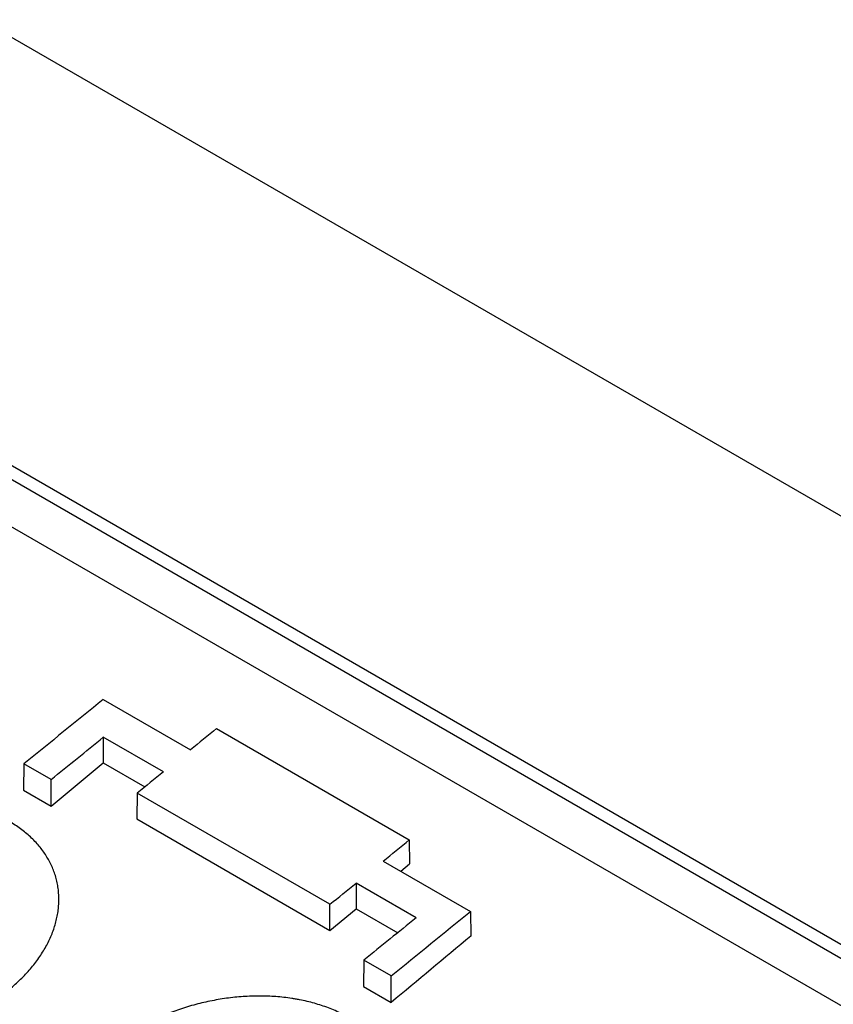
# Model space of a CAD drawing. Header units: millimetres. Extents: x -0.57 to 0.95, y -0.4 to 0.71.
# Tile 147 of 256: x 0.5603 to 0.5857, y -0.187 to -0.1563. Entities that reach past the tile are written whole.
import ezdxf

# ---------------------------------------------------------------- set-up
doc = ezdxf.new("R2010")
doc.units = ezdxf.units.MM
doc.layers.add('FORMAT', color=7, linetype='Continuous')

msp = doc.modelspace()

# ---------------------------------------------------------------- linework, layer by layer
at = {"layer": 'FORMAT', "color": 7, "linetype": 'Continuous', "lineweight": 25}
for p, q in [((0.510097, -0.128), (0.663224, -0.216399)), ((0.647351, -0.220599), (0.507235, -0.139711)), ((0.50707, -0.140045), (0.647186, -0.220933)), ((0.647186, -0.222412), (0.50707, -0.141525)), ((0.562917, -0.177493), (0.565639, -0.179065)), ((0.566451, -0.178403), (0.572462, -0.181873)), ((0.564791, -0.179754), (0.562917, -0.178672)), ((0.562917, -0.178672), (0.562917, -0.179469)), ((0.560441, -0.179501), (0.560429, -0.180326)), ((0.56129, -0.179991), (0.560441, -0.179501)), ((0.56129, -0.180823), (0.562917, -0.179469)), ((0.562917, -0.179469), (0.564216, -0.18022)), ((0.56129, -0.180823), (0.56129, -0.179991)), ((0.560429, -0.180326), (0.56129, -0.180823)), ((0.563977, -0.180414), (0.563965, -0.181221)), ((0.569988, -0.183883), (0.563977, -0.180414)), ((0.563965, -0.181221), (0.569988, -0.184698)), ((0.572462, -0.181873), (0.572473, -0.182625)), ((0.571649, -0.182534), (0.574372, -0.184106)), ((0.572201, -0.182853), (0.572473, -0.182625)), ((0.572675, -0.184305), (0.570801, -0.183224)), ((0.570801, -0.183224), (0.570801, -0.184021)), ((0.569988, -0.184698), (0.569988, -0.183883)), ((0.569988, -0.184698), (0.570801, -0.184021)), ((0.570801, -0.184021), (0.5721, -0.184771)), ((0.574372, -0.184106), (0.574383, -0.184875)), ((0.571048, -0.185624), (0.571035, -0.186449)), ((0.571896, -0.186114), (0.571048, -0.185624)), ((0.571896, -0.186946), (0.571896, -0.186114)), ((0.571035, -0.186449), (0.571896, -0.186946))]:
    msp.add_line(p, q, dxfattribs=at)
for points in [[(0.5629165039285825, -0.177493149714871), (0.5620916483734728, -0.1781639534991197), (0.5612664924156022, -0.1788332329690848), (0.5604410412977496, -0.1795009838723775)], [(0.5664514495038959, -0.1784033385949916), (0.5661806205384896, -0.1786239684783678), (0.5659097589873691, -0.1788444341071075), (0.5656388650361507, -0.1790647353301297)], [(0.5612895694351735, -0.1799908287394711), (0.561832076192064, -0.1795519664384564), (0.5623744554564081, -0.1791124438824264), (0.5629167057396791, -0.1786722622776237)], [(0.5647905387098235, -0.1797540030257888), (0.5645194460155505, -0.179974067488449), (0.5642483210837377, -0.1801939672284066), (0.5639771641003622, -0.1804137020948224)], [(0.5716492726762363, -0.1825344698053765), (0.5719201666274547, -0.1823141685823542), (0.5721910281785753, -0.1820937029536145), (0.5724618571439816, -0.1818730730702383)], [(0.569987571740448, -0.1838834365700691), (0.5702587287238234, -0.1836637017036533), (0.5705298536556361, -0.1834438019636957), (0.5708009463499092, -0.1832237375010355)], [(0.5718961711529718, -0.1861138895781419), (0.5727216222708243, -0.1854461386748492), (0.5735467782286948, -0.184776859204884), (0.5743716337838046, -0.1841060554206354)], [(0.5726747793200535, -0.1843054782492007), (0.5721325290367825, -0.1847456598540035), (0.5715901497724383, -0.1851851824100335), (0.5710476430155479, -0.1856240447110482)], [(0.574383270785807, -0.1848752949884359), (0.5735545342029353, -0.185567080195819), (0.5727254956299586, -0.1862573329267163), (0.5718961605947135, -0.1869460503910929)]]:
    msp.add_open_spline(points, degree=3, dxfattribs=at)
for points, knots in [([(0.5598561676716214, -0.1866407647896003), (0.5599815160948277, -0.1865435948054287), (0.5601003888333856, -0.1864434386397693), (0.5603253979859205, -0.1862373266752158), (0.5604315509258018, -0.1861313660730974), (0.5605812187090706, -0.1859680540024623), (0.5606295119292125, -0.1859128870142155), (0.5607228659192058, -0.1858010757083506), (0.5607679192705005, -0.1857444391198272), (0.5608547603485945, -0.1856296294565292), (0.5608965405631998, -0.1855714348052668), (0.5609758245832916, -0.1854548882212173), (0.5610135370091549, -0.1853962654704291), (0.561120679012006, -0.1852197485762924), (0.5611843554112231, -0.185100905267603), (0.561268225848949, -0.1849210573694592), (0.5612942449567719, -0.1848608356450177), (0.561342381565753, -0.1847398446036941), (0.5613644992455, -0.1846790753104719), (0.5614047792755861, -0.1845569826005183), (0.5614229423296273, -0.1844956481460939), (0.5614552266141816, -0.1843724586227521), (0.5614693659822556, -0.1843104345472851), (0.5614932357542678, -0.184187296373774), (0.5615030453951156, -0.1841259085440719), (0.5615184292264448, -0.1840036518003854), (0.5615240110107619, -0.1839427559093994), (0.5615344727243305, -0.1837607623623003), (0.561533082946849, -0.1836403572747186), (0.561518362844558, -0.1834611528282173), (0.5615113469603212, -0.1834016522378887), (0.5614930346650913, -0.1832831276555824), (0.56148173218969, -0.1832240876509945), (0.5614547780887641, -0.1831065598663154), (0.5614390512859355, -0.1830478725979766), (0.5614035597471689, -0.1829324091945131), (0.5613837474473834, -0.1828753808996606), (0.5613400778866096, -0.1827628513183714), (0.5613162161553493, -0.1827073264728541), (0.5612644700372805, -0.1825977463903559), (0.5612365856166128, -0.1825436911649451), (0.5611767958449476, -0.1824370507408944), (0.5611448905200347, -0.1823844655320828), (0.561077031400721, -0.1822807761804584), (0.5610410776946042, -0.1822296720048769), (0.5609650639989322, -0.1821289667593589), (0.5609250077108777, -0.1820793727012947), (0.5608406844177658, -0.18198169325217), (0.5607963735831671, -0.1819335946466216), (0.5607046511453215, -0.1818401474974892), (0.5606570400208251, -0.181794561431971), (0.5605584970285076, -0.181705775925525), (0.5605075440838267, -0.1816625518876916), (0.560349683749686, -0.1815363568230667), (0.5602377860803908, -0.1814568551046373), (0.5600598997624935, -0.181344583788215), (0.5599989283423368, -0.1813083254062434), (0.5598735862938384, -0.1812381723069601), (0.5598092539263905, -0.1812042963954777), (0.5596769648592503, -0.1811388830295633), (0.5596095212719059, -0.1811076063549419), (0.5594725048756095, -0.1810480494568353), (0.5594028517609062, -0.1810197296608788), (0.5591905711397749, -0.1809391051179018), (0.5590445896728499, -0.1808911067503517), (0.558743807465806, -0.1808065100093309), (0.5585889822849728, -0.1807699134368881), (0.5583898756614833, -0.1807314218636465), (0.558349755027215, -0.180724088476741), (0.5582689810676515, -0.1807101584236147), (0.5582282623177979, -0.1807035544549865), (0.5581058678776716, -0.1806849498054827), (0.5580238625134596, -0.1806741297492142), (0.5578589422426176, -0.1806555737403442), (0.5577760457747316, -0.1806478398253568), (0.5576093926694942, -0.1806354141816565), (0.5575256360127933, -0.1806307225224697), (0.557357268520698, -0.1806243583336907), (0.5572726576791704, -0.1806226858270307), (0.5571025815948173, -0.1806223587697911), (0.5570171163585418, -0.1806237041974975), (0.5568453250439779, -0.1806294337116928), (0.5567589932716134, -0.180633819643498), (0.5565854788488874, -0.1806456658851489), (0.5564981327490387, -0.1806531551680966), (0.5563246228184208, -0.1806710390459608), (0.5562380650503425, -0.1806814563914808), (0.5560655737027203, -0.1807051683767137), (0.5559795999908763, -0.1807184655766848), (0.5557224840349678, -0.180762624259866), (0.5555521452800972, -0.1807977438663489), (0.5552982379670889, -0.1808589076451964), (0.555213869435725, -0.1808807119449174), (0.5550456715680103, -0.1809271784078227), (0.5549618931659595, -0.1809518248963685), (0.5547946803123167, -0.1810040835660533), (0.5547116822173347, -0.1810315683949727), (0.5545478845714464, -0.1810888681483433), (0.5544668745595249, -0.1811187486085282), (0.5542266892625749, -0.1812119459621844), (0.5540701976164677, -0.1812788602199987), (0.5538408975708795, -0.1813862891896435), (0.553765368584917, -0.1814232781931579), (0.5536161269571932, -0.1814996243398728), (0.5535424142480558, -0.1815389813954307), (0.5533968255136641, -0.1816200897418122), (0.5533249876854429, -0.1816618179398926), (0.5531830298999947, -0.1817478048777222), (0.5531134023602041, -0.1817917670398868), (0.5529092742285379, -0.1819260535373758), (0.5527789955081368, -0.1820190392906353), (0.5526545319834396, -0.1821153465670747)], [0.0174466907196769, 0.0174466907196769, 0.0174466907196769, 0.0174466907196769, 0.0179683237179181, 0.0179683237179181, 0.0184899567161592, 0.0184899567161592, 0.0187507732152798, 0.0187507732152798, 0.0190115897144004, 0.0190115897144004, 0.0192724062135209, 0.0192724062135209, 0.0195332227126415, 0.0195332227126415, 0.0200548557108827, 0.0200548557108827, 0.0203156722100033, 0.0203156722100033, 0.0205764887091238, 0.0205764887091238, 0.0208373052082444, 0.0208373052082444, 0.0210981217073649, 0.0210981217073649, 0.0213589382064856, 0.0213589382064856, 0.0216197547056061, 0.0216197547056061, 0.0221413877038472, 0.0221413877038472, 0.0224022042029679, 0.0224022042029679, 0.0226630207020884, 0.0226630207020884, 0.022923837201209, 0.022923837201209, 0.0231846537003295, 0.0231846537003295, 0.0234454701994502, 0.0234454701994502, 0.0237062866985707, 0.0237062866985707, 0.0239671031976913, 0.0239671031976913, 0.0242279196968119, 0.0242279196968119, 0.0244887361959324, 0.0244887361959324, 0.024749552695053, 0.024749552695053, 0.0250103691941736, 0.0250103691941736, 0.0252711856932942, 0.0252711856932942, 0.0257928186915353, 0.0257928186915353, 0.0260536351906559, 0.0260536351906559, 0.0263144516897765, 0.0263144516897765, 0.026575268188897, 0.026575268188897, 0.0268360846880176, 0.0268360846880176, 0.0273577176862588, 0.0273577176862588, 0.0278793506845, 0.0278793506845, 0.0280097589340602, 0.0280097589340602, 0.0281401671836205, 0.0281401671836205, 0.0284009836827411, 0.0284009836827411, 0.0286618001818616, 0.0286618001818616, 0.0289226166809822, 0.0289226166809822, 0.0291834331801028, 0.0291834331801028, 0.0294442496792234, 0.0294442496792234, 0.0297050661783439, 0.0297050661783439, 0.0299658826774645, 0.0299658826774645, 0.0302266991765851, 0.0302266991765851, 0.0304875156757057, 0.0304875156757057, 0.0310091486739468, 0.0310091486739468, 0.0312699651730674, 0.0312699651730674, 0.031530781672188, 0.031530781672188, 0.0317915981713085, 0.0317915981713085, 0.0320524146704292, 0.0320524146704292, 0.0325740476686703, 0.0325740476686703, 0.0328348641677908, 0.0328348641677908, 0.0330956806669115, 0.0330956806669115, 0.033356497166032, 0.033356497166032, 0.0336173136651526, 0.0336173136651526, 0.0341389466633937, 0.0341389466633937, 0.0341389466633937, 0.0341389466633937]), ([(0.5704627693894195, -0.1927638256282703), (0.5705881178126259, -0.1926666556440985), (0.5707069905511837, -0.1925664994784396), (0.5709319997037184, -0.1923603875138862), (0.5710381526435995, -0.1922544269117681), (0.5711878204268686, -0.1920911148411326), (0.5712361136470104, -0.1920359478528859), (0.5713294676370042, -0.1919241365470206), (0.5713745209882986, -0.1918674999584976), (0.5714613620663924, -0.1917526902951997), (0.5715031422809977, -0.1916944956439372), (0.5715824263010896, -0.1915779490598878), (0.5716201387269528, -0.1915193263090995), (0.5717272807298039, -0.1913428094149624), (0.5717909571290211, -0.1912239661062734), (0.5718748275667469, -0.1910441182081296), (0.5719008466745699, -0.1909838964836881), (0.5719489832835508, -0.1908629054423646), (0.571971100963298, -0.1908021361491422), (0.572011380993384, -0.1906800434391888), (0.5720295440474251, -0.1906187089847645), (0.5720618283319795, -0.1904955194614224), (0.5720759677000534, -0.1904334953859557), (0.5720998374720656, -0.1903103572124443), (0.5721096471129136, -0.1902489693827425), (0.5721250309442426, -0.1901267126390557), (0.5721306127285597, -0.1900658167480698), (0.5721410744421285, -0.1898838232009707), (0.5721396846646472, -0.1897634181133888), (0.5721249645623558, -0.1895842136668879), (0.5721179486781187, -0.1895247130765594), (0.5720996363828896, -0.1894061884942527), (0.5720883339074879, -0.189347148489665), (0.5720613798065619, -0.1892296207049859), (0.5720456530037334, -0.1891709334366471), (0.5720101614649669, -0.1890554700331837), (0.5719903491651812, -0.1889984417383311), (0.5719466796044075, -0.1888859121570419), (0.5719228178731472, -0.1888303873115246), (0.5718710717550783, -0.1887208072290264), (0.5718431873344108, -0.1886667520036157), (0.5717833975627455, -0.188560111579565), (0.5717514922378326, -0.1885075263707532), (0.5716836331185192, -0.1884038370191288), (0.5716476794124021, -0.1883527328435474), (0.5715716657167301, -0.1882520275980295), (0.5715316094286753, -0.1882024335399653), (0.5714472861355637, -0.1881047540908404), (0.5714029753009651, -0.1880566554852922), (0.5713112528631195, -0.1879632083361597), (0.5712636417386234, -0.1879176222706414), (0.5711650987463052, -0.1878288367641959), (0.5711141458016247, -0.1877856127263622), (0.5709562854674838, -0.1876594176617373), (0.5708443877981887, -0.1875799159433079), (0.5706665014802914, -0.1874676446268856), (0.5706055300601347, -0.187431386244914), (0.5704801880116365, -0.1873612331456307), (0.5704158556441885, -0.1873273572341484), (0.5702835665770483, -0.1872619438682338), (0.5702161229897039, -0.1872306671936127), (0.5700791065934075, -0.1871711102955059), (0.5700094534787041, -0.1871427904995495), (0.5697971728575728, -0.1870621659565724), (0.5696511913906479, -0.1870141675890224), (0.569350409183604, -0.1869295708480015), (0.5691955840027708, -0.1868929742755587), (0.5689964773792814, -0.1868544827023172), (0.568956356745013, -0.1868471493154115), (0.5688755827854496, -0.1868332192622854), (0.568834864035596, -0.186826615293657), (0.5687124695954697, -0.1868080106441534), (0.5686304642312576, -0.1867971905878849), (0.5684655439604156, -0.1867786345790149), (0.5683826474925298, -0.1867709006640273), (0.5682159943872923, -0.1867584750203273), (0.5681322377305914, -0.1867537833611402), (0.5679638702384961, -0.1867474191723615), (0.5678792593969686, -0.1867457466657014), (0.5677091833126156, -0.1867454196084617), (0.5676237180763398, -0.1867467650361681), (0.5674519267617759, -0.1867524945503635), (0.5673655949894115, -0.1867568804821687), (0.5671920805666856, -0.1867687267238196), (0.567104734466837, -0.1867762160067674), (0.5669312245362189, -0.1867940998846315), (0.5668446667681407, -0.1868045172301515), (0.5666721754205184, -0.1868282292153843), (0.5665862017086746, -0.1868415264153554), (0.5663290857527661, -0.1868856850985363), (0.5661587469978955, -0.1869208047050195), (0.5659048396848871, -0.1869819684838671), (0.5658204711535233, -0.187003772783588), (0.5656522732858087, -0.1870502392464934), (0.5655684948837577, -0.1870748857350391), (0.5654012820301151, -0.1871271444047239), (0.565318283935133, -0.1871546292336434), (0.5651544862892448, -0.187211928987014), (0.5650734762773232, -0.1872418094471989), (0.5648332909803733, -0.187335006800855), (0.5646767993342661, -0.1874019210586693), (0.5644474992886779, -0.1875093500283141), (0.5643719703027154, -0.1875463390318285), (0.5642227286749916, -0.1876226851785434), (0.5641490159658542, -0.1876620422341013), (0.5640034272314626, -0.1877431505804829), (0.5639315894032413, -0.1877848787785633), (0.563789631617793, -0.1878708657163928), (0.5637200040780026, -0.1879148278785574), (0.5635158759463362, -0.1880491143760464), (0.5633855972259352, -0.1881421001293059), (0.5632611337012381, -0.1882384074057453)], [0.0174466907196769, 0.0174466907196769, 0.0174466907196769, 0.0174466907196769, 0.017968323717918, 0.017968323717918, 0.0184899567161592, 0.0184899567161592, 0.0187507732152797, 0.0187507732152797, 0.0190115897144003, 0.0190115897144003, 0.0192724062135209, 0.0192724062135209, 0.0195332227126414, 0.0195332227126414, 0.0200548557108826, 0.0200548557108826, 0.0203156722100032, 0.0203156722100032, 0.0205764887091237, 0.0205764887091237, 0.0208373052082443, 0.0208373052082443, 0.0210981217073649, 0.0210981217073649, 0.0213589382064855, 0.0213589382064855, 0.0216197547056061, 0.0216197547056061, 0.0221413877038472, 0.0221413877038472, 0.0224022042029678, 0.0224022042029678, 0.0226630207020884, 0.0226630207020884, 0.022923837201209, 0.022923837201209, 0.0231846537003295, 0.0231846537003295, 0.0234454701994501, 0.0234454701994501, 0.0237062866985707, 0.0237062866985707, 0.0239671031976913, 0.0239671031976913, 0.0242279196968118, 0.0242279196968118, 0.0244887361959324, 0.0244887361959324, 0.024749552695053, 0.024749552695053, 0.0250103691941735, 0.0250103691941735, 0.0252711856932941, 0.0252711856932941, 0.0257928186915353, 0.0257928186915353, 0.0260536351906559, 0.0260536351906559, 0.0263144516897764, 0.0263144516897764, 0.026575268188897, 0.026575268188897, 0.0268360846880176, 0.0268360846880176, 0.0273577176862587, 0.0273577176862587, 0.0278793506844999, 0.0278793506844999, 0.0280097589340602, 0.0280097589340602, 0.0281401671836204, 0.0281401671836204, 0.028400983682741, 0.028400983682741, 0.0286618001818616, 0.0286618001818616, 0.0289226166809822, 0.0289226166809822, 0.0291834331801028, 0.0291834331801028, 0.0294442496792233, 0.0294442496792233, 0.0297050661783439, 0.0297050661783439, 0.0299658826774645, 0.0299658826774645, 0.0302266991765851, 0.0302266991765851, 0.0304875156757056, 0.0304875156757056, 0.0310091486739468, 0.0310091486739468, 0.0312699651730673, 0.0312699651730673, 0.0315307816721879, 0.0315307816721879, 0.0317915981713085, 0.0317915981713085, 0.0320524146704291, 0.0320524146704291, 0.0325740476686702, 0.0325740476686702, 0.0328348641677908, 0.0328348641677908, 0.0330956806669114, 0.0330956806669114, 0.033356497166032, 0.033356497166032, 0.0336173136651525, 0.0336173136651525, 0.0341389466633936, 0.0341389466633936, 0.0341389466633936, 0.0341389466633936])]:
    msp.add_open_spline(points, degree=3, knots=knots, dxfattribs=at)

doc.saveas('drawing.dxf')
